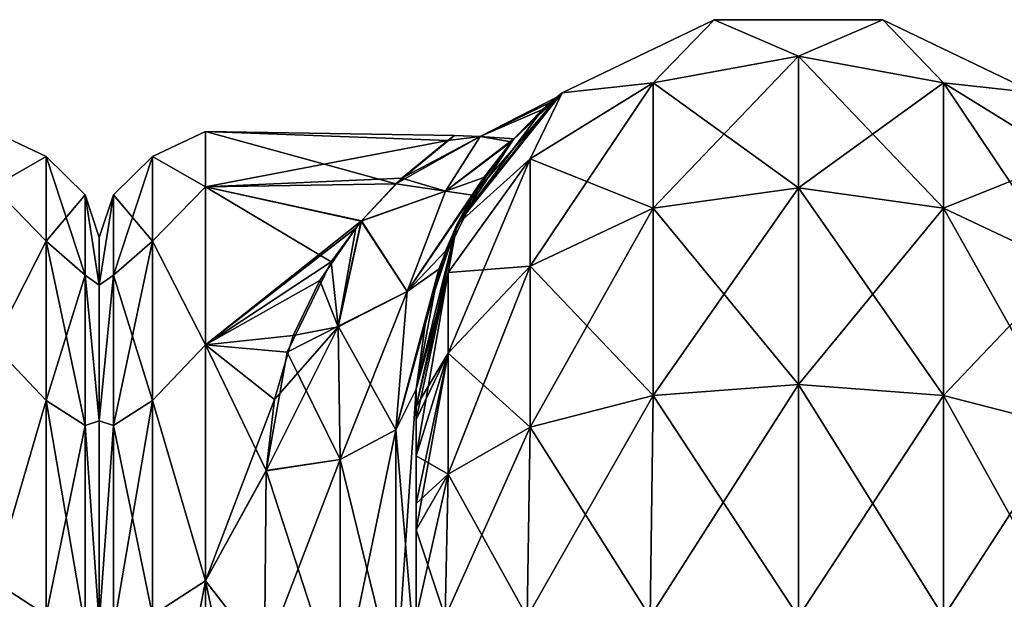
# Model space of a CAD drawing. Extents: x -23 to 470, y -1800 to 0.
# Tile 224 of 243: x 365 to 398, y -19 to 0. Entities that reach past the tile are written whole.
import ezdxf

# ---------------------------------------------------------------- set-up
doc = ezdxf.new("R2010")
doc.units = 0
doc.header["$LTSCALE"] = 61.050099
for name, color, linetype in [('363', 7, 'CONTINUOUS'), ('398', 7, 'CONTINUOUS'), ('422', 7, 'CONTINUOUS'), ('426', 7, 'CONTINUOUS'), ('427', 7, 'CONTINUOUS'), ('440', 7, 'CONTINUOUS'), ('441', 7, 'CONTINUOUS'), ('442', 7, 'CONTINUOUS'), ('450', 7, 'CONTINUOUS'), ('451', 7, 'CONTINUOUS'), ('452', 7, 'CONTINUOUS'), ('456', 7, 'CONTINUOUS')]:
    doc.layers.add(name, color=color, linetype=linetype)

msp = doc.modelspace()

# ---------------------------------------------------------------- linework, layer by layer
at = {"layer": '363', "linetype": 'CONTINUOUS'}
for points in [[(368, -7.5, 0), (368, -9.067, 7.854), (368, -48.5, 0), (368, -7.5, 0)], [(368, -9.068, -7.855), (368, -7.5, 0), (368, -46.933, -7.854), (368, -9.068, -7.855)], [(368, -46.933, -7.854), (368, -7.5, 0), (368, -48.5, 0), (368, -46.933, -7.854)], [(368, -9.067, 7.854), (368, -13.536, 14.522), (368, -46.932, 7.855), (368, -9.067, 7.854)], [(368, -48.5, 0), (368, -9.067, 7.854), (368, -46.932, 7.855), (368, -48.5, 0)], [(368, -13.536, -14.522), (368, -9.068, -7.855), (368, -42.464, -14.522), (368, -13.536, -14.522)], [(368, -42.464, -14.522), (368, -9.068, -7.855), (368, -46.933, -7.854), (368, -42.464, -14.522)], [(368, -13.536, 14.522), (368, -20.235, 18.966), (368, -42.464, 14.522), (368, -13.536, 14.522)], [(368, -46.932, 7.855), (368, -13.536, 14.522), (368, -42.464, 14.522), (368, -46.932, 7.855)], [(368, -20.234, -18.966), (368, -13.536, -14.522), (368, -35.765, -18.966), (368, -20.234, -18.966)], [(368, -35.765, -18.966), (368, -13.536, -14.522), (368, -42.464, -14.522), (368, -35.765, -18.966)]]:
    msp.add_3dface(points, dxfattribs=at)
at = {"layer": '398', "linetype": 'CONTINUOUS'}
for points in [[(364.5, -5.827, -9.184), (364.5, -4, 0), (366.25, -4.826, -4.086), (364.5, -5.827, -9.184)], [(364.5, -4, 0), (364.5, -5.827, 9.184), (366.25, -4.826, 4.086), (364.5, -4, 0)], [(364.5, -4, 0), (366.25, -4.826, 4.086), (366.25, -4.826, -4.086), (364.5, -4, 0)], [(364.5, -5.827, -9.184), (366.25, -4.826, -4.086), (366.25, -7.621, -11.766), (364.5, -5.827, -9.184)], [(364.5, -5.827, 9.184), (366.25, -7.621, 11.766), (366.25, -4.826, 4.086), (364.5, -5.827, 9.184)], [(367.532, -6.09, 3.863), (367.532, -6.09, -3.863), (366.25, -4.826, 4.086), (367.532, -6.09, 3.863)], [(366.25, -7.621, 11.766), (367.532, -6.09, 3.863), (366.25, -4.826, 4.086), (366.25, -7.621, 11.766)], [(367.532, -6.09, -3.863), (367.532, -8.732, -11.124), (366.25, -4.826, -4.086), (367.532, -6.09, -3.863)], [(366.25, -4.826, 4.086), (367.532, -6.09, -3.863), (366.25, -4.826, -4.086), (366.25, -4.826, 4.086)], [(366.25, -4.826, -4.086), (367.532, -8.732, -11.124), (366.25, -7.621, -11.766), (366.25, -4.826, -4.086)], [(364.5, -11.029, -16.971), (364.5, -5.827, -9.184), (366.25, -7.621, -11.766), (364.5, -11.029, -16.971)], [(364.5, -5.827, 9.184), (364.5, -11.029, 16.971), (366.25, -7.621, 11.766), (364.5, -5.827, 9.184)], [(367.532, -8.732, 11.124), (367.532, -6.09, 3.863), (366.25, -7.621, 11.766), (367.532, -8.732, 11.124)], [(368, -9.067, 7.854), (368, -7.5, 0), (367.532, -6.09, 3.863), (368, -9.067, 7.854)], [(367.532, -8.732, 11.124), (368, -9.067, 7.854), (367.532, -6.09, 3.863), (367.532, -8.732, 11.124)], [(368, -7.5, 0), (368, -9.068, -7.855), (367.532, -6.09, -3.863), (368, -7.5, 0)], [(367.532, -6.09, 3.863), (368, -7.5, 0), (367.532, -6.09, -3.863), (367.532, -6.09, 3.863)], [(367.532, -6.09, -3.863), (368, -9.068, -7.855), (367.532, -8.732, -11.124), (367.532, -6.09, -3.863)], [(364.5, -11.029, -16.971), (366.25, -7.621, -11.766), (366.25, -12.875, -18.026), (364.5, -11.029, -16.971)], [(364.5, -11.029, 16.971), (366.25, -12.875, 18.026), (366.25, -7.621, 11.766), (364.5, -11.029, 16.971)], [(366.25, -12.875, 18.026), (367.532, -8.732, 11.124), (366.25, -7.621, 11.766), (366.25, -12.875, 18.026)], [(367.532, -8.732, -11.124), (367.532, -13.699, -17.043), (366.25, -7.621, -11.766), (367.532, -8.732, -11.124)], [(366.25, -7.621, -11.766), (367.532, -13.699, -17.043), (366.25, -12.875, -18.026), (366.25, -7.621, -11.766)], [(367.532, -13.699, 17.043), (367.532, -8.732, 11.124), (366.25, -12.875, 18.026), (367.532, -13.699, 17.043)], [(368, -13.536, 14.522), (368, -9.067, 7.854), (367.532, -8.732, 11.124), (368, -13.536, 14.522)], [(367.532, -13.699, 17.043), (368, -13.536, 14.522), (367.532, -8.732, 11.124), (367.532, -13.699, 17.043)], [(368, -9.068, -7.855), (368, -13.536, -14.522), (367.532, -8.732, -11.124), (368, -9.068, -7.855)], [(367.532, -8.732, -11.124), (368, -13.536, -14.522), (367.532, -13.699, -17.043), (367.532, -8.732, -11.124)], [(364.5, -18.816, -22.173), (364.5, -11.029, -16.971), (366.25, -12.875, -18.026), (364.5, -18.816, -22.173)], [(364.5, -11.029, 16.971), (364.5, -18.816, 22.173), (366.25, -12.875, 18.026), (364.5, -11.029, 16.971)], [(364.5, -18.816, -22.173), (366.25, -12.875, -18.026), (366.25, -19.952, -22.112), (364.5, -18.816, -22.173)], [(364.5, -18.816, 22.173), (366.25, -19.952, 22.112), (366.25, -12.875, 18.026), (364.5, -18.816, 22.173)], [(366.25, -19.952, 22.112), (367.532, -13.699, 17.043), (366.25, -12.875, 18.026), (366.25, -19.952, 22.112)], [(367.532, -13.699, -17.043), (367.532, -20.391, -20.907), (366.25, -12.875, -18.026), (367.532, -13.699, -17.043)], [(366.25, -12.875, -18.026), (367.532, -20.391, -20.907), (366.25, -19.952, -22.112), (366.25, -12.875, -18.026)], [(368, -20.235, 18.966), (368, -13.536, 14.522), (367.532, -13.699, 17.043), (368, -20.235, 18.966)], [(368, -13.536, -14.522), (368, -20.234, -18.966), (367.532, -13.699, -17.043), (368, -13.536, -14.522)], [(367.532, -20.391, 20.907), (367.532, -13.699, 17.043), (366.25, -19.952, 22.112), (367.532, -20.391, 20.907)], [(367.532, -20.391, 20.907), (368, -20.235, 18.966), (367.532, -13.699, 17.043), (367.532, -20.391, 20.907)], [(367.532, -13.699, -17.043), (368, -20.234, -18.966), (367.532, -20.391, -20.907), (367.532, -13.699, -17.043)], [(364.5, -28, -24), (364.5, -18.816, -22.173), (366.25, -28, -23.531), (364.5, -28, -24)], [(366.25, -28, -23.531), (364.5, -18.816, -22.173), (366.25, -19.952, -22.112), (366.25, -28, -23.531)], [(364.5, -18.816, 22.173), (364.5, -28, 24), (366.25, -19.952, 22.112), (364.5, -18.816, 22.173)]]:
    msp.add_3dface(points, dxfattribs=at)
at = {"layer": '422', "linetype": 'CONTINUOUS'}
for points in [[(378.45, -51.35, -40.998), (378.45, -52.918, -33.144), (378.45, -12.5, -54), (378.45, -51.35, -40.998)], [(378.45, -12.5, -54), (378.45, -52.918, -33.144), (378.45, -31.825, -28.742), (378.45, -12.5, -54)], [(378.45, -52.917, -48.852), (378.45, -51.35, -40.998), (378.45, -12.5, -54), (378.45, -52.917, -48.852)], [(378.45, -57.384, -55.52), (378.45, -52.917, -48.852), (378.45, -12.5, -54), (378.45, -57.384, -55.52)], [(378.45, -13.067, -56.86), (378.45, -57.384, -55.52), (378.45, -12.5, -54), (378.45, -13.067, -56.86)], [(378.45, -12.5, -24.51), (378.45, -12.5, -54), (378.45, -21.766, -28.319), (378.45, -12.5, -24.51)], [(378.45, -21.766, -28.319), (378.45, -12.5, -54), (378.45, -31.825, -28.742), (378.45, -21.766, -28.319)], [(378.45, -12.5, 54), (378.45, -12.5, 24.51), (378.45, -52.918, 48.856), (378.45, -12.5, 54)], [(378.45, -52.918, 48.856), (378.45, -12.5, 24.51), (378.45, -51.35, 41.002), (378.45, -52.918, 48.856)], [(378.45, -51.35, 41.002), (378.45, -12.5, 24.51), (378.45, -21.765, 28.319), (378.45, -51.35, 41.002)], [(378.45, -13.067, 56.86), (378.45, -12.5, 54), (378.45, -57.387, 55.523), (378.45, -13.067, 56.86)], [(378.45, -57.387, 55.523), (378.45, -12.5, 54), (378.45, -52.918, 48.856), (378.45, -57.387, 55.523)], [(378.45, -13.5, -57.734), (378.45, -57.384, -55.52), (378.45, -13.067, -56.86), (378.45, -13.5, -57.734)], [(378.45, -13.5, 57.734), (378.45, -13.067, 56.86), (378.45, -64.083, 59.966), (378.45, -13.5, 57.734)], [(378.45, -64.083, 59.966), (378.45, -13.067, 56.86), (378.45, -57.387, 55.523), (378.45, -64.083, 59.966)], [(378.45, -14.695, -59.301), (378.45, -57.384, -55.52), (378.45, -13.5, -57.734), (378.45, -14.695, -59.301)], [(378.45, -14.695, 59.301), (378.45, -13.5, 57.734), (378.45, -64.083, 59.966), (378.45, -14.695, 59.301)], [(378.45, -64.08, -59.965), (378.45, -57.384, -55.52), (378.45, -14.695, -59.301), (378.45, -64.08, -59.965)], [(378.45, -16.266, -60.5), (378.45, -64.08, -59.965), (378.45, -14.695, -59.301), (378.45, -16.266, -60.5)], [(378.45, -16.266, 60.5), (378.45, -14.695, 59.301), (378.45, -64.083, 59.966), (378.45, -16.266, 60.5)], [(378.45, -17.135, -60.931), (378.45, -64.08, -59.965), (378.45, -16.266, -60.5), (378.45, -17.135, -60.931)], [(378.45, -17.135, 60.931), (378.45, -16.266, 60.5), (378.45, -71.85, 61.5), (378.45, -17.135, 60.931)], [(378.45, -71.85, 61.5), (378.45, -16.266, 60.5), (378.45, -64.083, 59.966), (378.45, -71.85, 61.5)], [(378.45, -20, -61.5), (378.45, -64.08, -59.965), (378.45, -17.135, -60.931), (378.45, -20, -61.5)], [(378.45, -20, 61.5), (378.45, -17.135, 60.931), (378.45, -71.85, 61.5), (378.45, -20, 61.5)]]:
    msp.add_3dface(points, dxfattribs=at)
at = {"layer": '426', "linetype": 'CONTINUOUS'}
for points in [[(368, -7.5, 0), (368, -9.067, -7.854), (368, -48.5, 0), (368, -7.5, 0)], [(368, -9.068, 7.855), (368, -7.5, 0), (368, -46.933, 7.854), (368, -9.068, 7.855)], [(368, -46.933, 7.854), (368, -7.5, 0), (368, -48.5, 0), (368, -46.933, 7.854)], [(368, -9.067, -7.854), (368, -13.536, -14.522), (368, -46.932, -7.855), (368, -9.067, -7.854)], [(368, -48.5, 0), (368, -9.067, -7.854), (368, -46.932, -7.855), (368, -48.5, 0)], [(368, -13.536, 14.522), (368, -9.068, 7.855), (368, -42.464, 14.522), (368, -13.536, 14.522)], [(368, -42.464, 14.522), (368, -9.068, 7.855), (368, -46.933, 7.854), (368, -42.464, 14.522)], [(368, -13.536, -14.522), (368, -20.235, -18.966), (368, -42.464, -14.522), (368, -13.536, -14.522)], [(368, -46.932, -7.855), (368, -13.536, -14.522), (368, -42.464, -14.522), (368, -46.932, -7.855)], [(368, -20.234, 18.966), (368, -13.536, 14.522), (368, -35.765, 18.966), (368, -20.234, 18.966)], [(368, -35.765, 18.966), (368, -13.536, 14.522), (368, -42.464, 14.522), (368, -35.765, 18.966)]]:
    msp.add_3dface(points, dxfattribs=at)
at = {"layer": '427', "linetype": 'CONTINUOUS'}
for points in [[(371.5, -4, 0), (371.5, -5.827, 9.184), (379.49, -4.302, 3.793), (371.5, -4, 0)], [(371.5, -5.827, -9.184), (371.5, -4, 0), (377.779, -5.73, -8.948), (371.5, -5.827, -9.184)], [(377.779, -5.73, -8.948), (371.5, -4, 0), (379.71, -4.135, -2.541), (377.779, -5.73, -8.948)], [(379.71, -4.135, -2.541), (371.5, -4, 0), (379.49, -4.302, 3.793), (379.71, -4.135, -2.541)], [(379.49, -4.302, 3.793), (371.5, -5.827, 9.184), (377.979, -5.543, 8.467), (379.49, -4.302, 3.793)], [(377.979, -5.543, 8.467), (371.5, -5.827, 9.184), (376.65, -6.944, 11.517), (377.979, -5.543, 8.467)], [(376.639, -6.955, -11.538), (371.5, -5.827, -9.184), (377.779, -5.73, -8.948), (376.639, -6.955, -11.538)], [(371.5, -5.827, 9.184), (371.5, -11.029, 16.971), (376.65, -6.944, 11.517), (371.5, -5.827, 9.184)], [(371.5, -11.029, -16.971), (371.5, -5.827, -9.184), (375.646, -8.299, -13.707), (371.5, -11.029, -16.971)], [(375.646, -8.299, -13.707), (371.5, -5.827, -9.184), (376.639, -6.955, -11.538), (375.646, -8.299, -13.707)], [(376.65, -6.944, 11.517), (371.5, -11.029, 16.971), (376.453, -7.184, 11.946), (376.65, -6.944, 11.517)], [(376.453, -7.184, 11.946), (371.5, -11.029, 16.971), (375.272, -8.908, 14.542), (376.453, -7.184, 11.946)], [(374.193, -11.278, -17.216), (371.5, -11.029, -16.971), (375.646, -8.299, -13.707), (374.193, -11.278, -17.216)], [(375.272, -8.908, 14.542), (371.5, -11.029, 16.971), (374.396, -10.722, 16.658), (375.272, -8.908, 14.542)], [(374.396, -10.722, 16.658), (371.5, -11.029, 16.971), (373.778, -12.837, 18.603), (374.396, -10.722, 16.658)], [(371.5, -11.029, 16.971), (371.5, -18.816, 22.173), (373.778, -12.837, 18.603), (371.5, -11.029, 16.971)], [(371.5, -18.816, -22.173), (371.5, -11.029, -16.971), (373.5, -15.178, -20.288), (371.5, -18.816, -22.173)], [(373.5, -15.178, -20.288), (371.5, -11.029, -16.971), (374.193, -11.278, -17.216), (373.5, -15.178, -20.288)], [(373.778, -12.837, 18.603), (371.5, -18.816, 22.173), (373.5, -15.19, 20.295), (373.778, -12.837, 18.603)], [(373.447, -21.322, -23.052), (371.5, -18.816, -22.173), (373.5, -15.178, -20.288), (373.447, -21.322, -23.052)], [(373.5, -15.19, 20.295), (371.5, -18.816, 22.173), (373.447, -21.315, 23.05), (373.5, -15.19, 20.295)], [(371.5, -18.816, 22.173), (371.5, -28, 24), (373.447, -21.315, 23.05), (371.5, -18.816, 22.173)], [(371.5, -28, -24), (371.5, -18.816, -22.173), (373.45, -28, -24), (371.5, -28, -24)], [(373.45, -28, -24), (371.5, -18.816, -22.173), (373.447, -21.322, -23.052), (373.45, -28, -24)]]:
    msp.add_3dface(points, dxfattribs=at)
at = {"layer": '440', "linetype": 'CONTINUOUS'}
for points in [[(383.256, -2.727, -54), (388.268, -0.313, -54), (386.266, -2.396, -61.276), (383.256, -2.727, -54)], [(386.266, -2.396, -61.276), (388.268, -0.313, -54), (391.05, -1.516, -61.639), (386.266, -2.396, -61.276)], [(388.268, -0.313, -54), (393.832, -0.313, -54), (391.05, -1.516, -61.639), (388.268, -0.313, -54)], [(391.05, -1.516, -61.639), (393.832, -0.313, -54), (395.834, -2.396, -61.276), (391.05, -1.516, -61.639)], [(393.832, -0.313, -54), (398.844, -2.727, -54), (395.834, -2.396, -61.276), (393.832, -0.313, -54)], [(386.266, -2.396, -61.276), (391.05, -1.516, -61.639), (386.266, -6.525, -67.464), (386.266, -2.396, -61.276)], [(391.05, -1.516, -61.639), (391.05, -5.852, -68.137), (386.266, -6.525, -67.464), (391.05, -1.516, -61.639)], [(391.05, -1.516, -61.639), (395.834, -2.396, -61.276), (391.05, -5.852, -68.137), (391.05, -1.516, -61.639)], [(382.211, -4.9, -60.241), (383.256, -2.727, -54), (386.266, -2.396, -61.276), (382.211, -4.9, -60.241)], [(382.211, -4.9, -60.241), (386.266, -2.396, -61.276), (382.211, -8.442, -65.549), (382.211, -4.9, -60.241)], [(386.266, -2.396, -61.276), (386.266, -6.525, -67.464), (382.211, -8.442, -65.549), (386.266, -2.396, -61.276)], [(395.834, -2.396, -61.276), (395.834, -6.525, -67.464), (391.05, -5.852, -68.137), (395.834, -2.396, -61.276)], [(395.834, -2.396, -61.276), (398.844, -2.727, -54), (399.889, -4.9, -60.241), (395.834, -2.396, -61.276)], [(395.834, -2.396, -61.276), (399.889, -4.9, -60.241), (395.834, -6.525, -67.464), (395.834, -2.396, -61.276)], [(379.788, -7.076, -54), (383.256, -2.727, -54), (382.211, -4.9, -60.241), (379.788, -7.076, -54)], [(379.502, -8.648, -58.692), (379.788, -7.076, -54), (382.211, -4.9, -60.241), (379.502, -8.648, -58.692)], [(379.502, -8.648, -58.692), (382.211, -4.9, -60.241), (379.502, -11.311, -62.682), (379.502, -8.648, -58.692)], [(382.211, -4.9, -60.241), (382.211, -8.442, -65.549), (379.502, -11.311, -62.682), (382.211, -4.9, -60.241)], [(399.889, -4.9, -60.241), (399.889, -8.442, -65.549), (395.834, -6.525, -67.464), (399.889, -4.9, -60.241)], [(391.05, -12.346, -72.478), (386.266, -12.71, -71.599), (391.05, -5.852, -68.137), (391.05, -12.346, -72.478)], [(391.05, -5.852, -68.137), (386.266, -12.71, -71.599), (386.266, -6.525, -67.464), (391.05, -5.852, -68.137)], [(395.834, -6.525, -67.464), (391.05, -12.346, -72.478), (391.05, -5.852, -68.137), (395.834, -6.525, -67.464)], [(386.266, -12.71, -71.599), (382.211, -13.747, -69.095), (386.266, -6.525, -67.464), (386.266, -12.71, -71.599)], [(386.266, -6.525, -67.464), (382.211, -13.747, -69.095), (382.211, -8.442, -65.549), (386.266, -6.525, -67.464)], [(395.834, -12.71, -71.599), (391.05, -12.346, -72.478), (395.834, -6.525, -67.464), (395.834, -12.71, -71.599)], [(399.889, -8.442, -65.549), (395.834, -12.71, -71.599), (395.834, -6.525, -67.464), (399.889, -8.442, -65.549)], [(378.45, -13.067, -56.86), (378.45, -12.5, -54), (379.788, -7.076, -54), (378.45, -13.067, -56.86)], [(378.45, -13.067, -56.86), (379.788, -7.076, -54), (379.502, -8.648, -58.692), (378.45, -13.067, -56.86)], [(378.45, -14.695, -59.301), (378.45, -13.5, -57.734), (379.502, -8.648, -58.692), (378.45, -14.695, -59.301)], [(378.45, -14.695, -59.301), (379.502, -8.648, -58.692), (379.502, -11.311, -62.682), (378.45, -14.695, -59.301)], [(378.45, -13.5, -57.734), (378.45, -13.067, -56.86), (379.502, -8.648, -58.692), (378.45, -13.5, -57.734)], [(382.211, -13.747, -69.095), (379.502, -15.299, -65.349), (382.211, -8.442, -65.549), (382.211, -13.747, -69.095)], [(382.211, -8.442, -65.549), (379.502, -15.299, -65.349), (379.502, -11.311, -62.682), (382.211, -8.442, -65.549)], [(399.889, -13.747, -69.095), (395.834, -12.71, -71.599), (399.889, -8.442, -65.549), (399.889, -13.747, -69.095)], [(378.45, -17.135, -60.931), (378.45, -16.266, -60.5), (379.502, -11.311, -62.682), (378.45, -17.135, -60.931)], [(379.502, -15.299, -65.349), (378.45, -17.135, -60.931), (379.502, -11.311, -62.682), (379.502, -15.299, -65.349)], [(378.45, -16.266, -60.5), (378.45, -14.695, -59.301), (379.502, -11.311, -62.682), (378.45, -16.266, -60.5)], [(391.05, -20, -74), (386.16, -20, -73.046), (391.05, -12.346, -72.478), (391.05, -20, -74)], [(391.05, -12.346, -72.478), (386.16, -20, -73.046), (386.266, -12.71, -71.599), (391.05, -12.346, -72.478)], [(395.834, -12.71, -71.599), (391.05, -20, -74), (391.05, -12.346, -72.478), (395.834, -12.71, -71.599)], [(386.16, -20, -73.046), (382.111, -20, -70.339), (386.266, -12.71, -71.599), (386.16, -20, -73.046)], [(386.266, -12.71, -71.599), (382.111, -20, -70.339), (382.211, -13.747, -69.095), (386.266, -12.71, -71.599)], [(395.834, -20, -73.048), (391.05, -20, -74), (395.834, -12.71, -71.599), (395.834, -20, -73.048)], [(399.889, -13.747, -69.095), (395.834, -20, -73.048), (395.834, -12.71, -71.599), (399.889, -13.747, -69.095)], [(382.111, -20, -70.339), (379.402, -20, -66.284), (382.211, -13.747, -69.095), (382.111, -20, -70.339)], [(382.211, -13.747, -69.095), (379.402, -20, -66.284), (379.502, -15.299, -65.349), (382.211, -13.747, -69.095)], [(399.889, -20, -70.339), (395.834, -20, -73.048), (399.889, -13.747, -69.095), (399.889, -20, -70.339)], [(378.45, -20, -61.5), (378.45, -17.135, -60.931), (379.502, -15.299, -65.349), (378.45, -20, -61.5)], [(379.402, -20, -66.284), (378.45, -20, -61.5), (379.502, -15.299, -65.349), (379.402, -20, -66.284)]]:
    msp.add_3dface(points, dxfattribs=at)
at = {"layer": '441', "linetype": 'CONTINUOUS'}
for points in [[(383.256, -2.727, 54), (388.268, -0.313, 54), (383.256, -2.727, -54), (383.256, -2.727, 54)], [(388.268, -0.313, 54), (388.268, -0.313, -54), (383.256, -2.727, -54), (388.268, -0.313, 54)], [(388.268, -0.313, 54), (393.832, -0.313, 54), (388.268, -0.313, -54), (388.268, -0.313, 54)], [(393.832, -0.313, 54), (393.832, -0.313, -54), (388.268, -0.313, -54), (393.832, -0.313, 54)], [(393.832, -0.313, 54), (398.844, -2.727, 54), (393.832, -0.313, -54), (393.832, -0.313, 54)], [(398.844, -2.727, 54), (398.844, -2.727, -54), (393.832, -0.313, -54), (398.844, -2.727, 54)], [(379.788, -7.076, 54), (383.256, -2.727, 54), (380.313, -6.1, 15.58), (379.788, -7.076, 54)], [(383.256, -2.727, -54), (379.788, -7.076, -54), (383.087, -2.865, -0.751), (383.256, -2.727, -54)], [(383.087, -2.865, -0.751), (379.788, -7.076, -54), (382.609, -3.28, -5.83), (383.087, -2.865, -0.751)], [(380.313, -6.1, 15.58), (383.256, -2.727, 54), (381.584, -4.336, 10.76), (380.313, -6.1, 15.58)], [(381.584, -4.336, 10.76), (383.256, -2.727, 54), (382.883, -3.037, 3.839), (381.584, -4.336, 10.76)], [(382.883, -3.037, 3.839), (383.256, -2.727, 54), (383.087, -2.865, -0.751), (382.883, -3.037, 3.839)], [(383.256, -2.727, 54), (383.256, -2.727, -54), (383.087, -2.865, -0.751), (383.256, -2.727, 54)], [(382.609, -3.28, -5.83), (379.788, -7.076, -54), (381.664, -4.245, -10.437), (382.609, -3.28, -5.83)], [(381.664, -4.245, -10.437), (379.788, -7.076, -54), (380.682, -5.518, -14.217), (381.664, -4.245, -10.437)], [(380.682, -5.518, -14.217), (379.788, -7.076, -54), (379.193, -8.543, -19.961), (380.682, -5.518, -14.217)], [(379.411, -7.942, 19.032), (379.788, -7.076, 54), (380.313, -6.1, 15.58), (379.411, -7.942, 19.032)], [(379.788, -7.076, -54), (378.45, -12.5, -54), (379.193, -8.543, -19.961), (379.788, -7.076, -54)], [(378.45, -12.5, 24.51), (378.45, -12.5, 54), (379.788, -7.076, 54), (378.45, -12.5, 24.51)], [(378.45, -12.5, 24.51), (379.788, -7.076, 54), (378.792, -10.053, 21.972), (378.45, -12.5, 24.51)], [(378.792, -10.053, 21.972), (379.788, -7.076, 54), (379.411, -7.942, 19.032), (378.792, -10.053, 21.972)], [(378.45, -12.5, -54), (378.45, -12.5, -24.51), (379.193, -8.543, -19.961), (378.45, -12.5, -54)]]:
    msp.add_3dface(points, dxfattribs=at)
at = {"layer": '442', "linetype": 'CONTINUOUS'}
for points in [[(388.268, -0.313, 54), (383.256, -2.727, 54), (386.266, -2.396, 61.276), (388.268, -0.313, 54)], [(391.05, -1.516, 61.639), (388.268, -0.313, 54), (386.266, -2.396, 61.276), (391.05, -1.516, 61.639)], [(393.832, -0.313, 54), (388.268, -0.313, 54), (391.05, -1.516, 61.639), (393.832, -0.313, 54)], [(395.834, -2.396, 61.276), (393.832, -0.313, 54), (391.05, -1.516, 61.639), (395.834, -2.396, 61.276)], [(398.844, -2.727, 54), (393.832, -0.313, 54), (395.834, -2.396, 61.276), (398.844, -2.727, 54)], [(391.05, -1.516, 61.639), (386.266, -2.396, 61.276), (391.05, -5.852, 68.137), (391.05, -1.516, 61.639)], [(395.834, -2.396, 61.276), (391.05, -1.516, 61.639), (395.834, -6.525, 67.464), (395.834, -2.396, 61.276)], [(395.834, -6.525, 67.464), (391.05, -1.516, 61.639), (391.05, -5.852, 68.137), (395.834, -6.525, 67.464)], [(386.266, -2.396, 61.276), (383.256, -2.727, 54), (382.211, -4.9, 60.241), (386.266, -2.396, 61.276)], [(386.266, -2.396, 61.276), (382.211, -4.9, 60.241), (386.266, -6.525, 67.464), (386.266, -2.396, 61.276)], [(391.05, -5.852, 68.137), (386.266, -2.396, 61.276), (386.266, -6.525, 67.464), (391.05, -5.852, 68.137)], [(399.889, -4.9, 60.241), (398.844, -2.727, 54), (395.834, -2.396, 61.276), (399.889, -4.9, 60.241)], [(399.889, -4.9, 60.241), (395.834, -2.396, 61.276), (399.889, -8.442, 65.549), (399.889, -4.9, 60.241)], [(399.889, -8.442, 65.549), (395.834, -2.396, 61.276), (395.834, -6.525, 67.464), (399.889, -8.442, 65.549)], [(383.256, -2.727, 54), (379.788, -7.076, 54), (382.211, -4.9, 60.241), (383.256, -2.727, 54)], [(382.211, -4.9, 60.241), (379.788, -7.076, 54), (379.502, -8.648, 58.692), (382.211, -4.9, 60.241)], [(382.211, -4.9, 60.241), (379.502, -8.648, 58.692), (382.211, -8.442, 65.549), (382.211, -4.9, 60.241)], [(386.266, -6.525, 67.464), (382.211, -4.9, 60.241), (382.211, -8.442, 65.549), (386.266, -6.525, 67.464)], [(391.05, -12.346, 72.478), (391.05, -5.852, 68.137), (386.266, -6.525, 67.464), (391.05, -12.346, 72.478)], [(391.05, -12.346, 72.478), (395.834, -12.71, 71.599), (391.05, -5.852, 68.137), (391.05, -12.346, 72.478)], [(395.834, -12.71, 71.599), (395.834, -6.525, 67.464), (391.05, -5.852, 68.137), (395.834, -12.71, 71.599)], [(386.266, -12.71, 71.599), (386.266, -6.525, 67.464), (382.211, -8.442, 65.549), (386.266, -12.71, 71.599)], [(386.266, -12.71, 71.599), (391.05, -12.346, 72.478), (386.266, -6.525, 67.464), (386.266, -12.71, 71.599)], [(395.834, -12.71, 71.599), (399.889, -13.747, 69.095), (395.834, -6.525, 67.464), (395.834, -12.71, 71.599)], [(399.889, -13.747, 69.095), (399.889, -8.442, 65.549), (395.834, -6.525, 67.464), (399.889, -13.747, 69.095)], [(379.788, -7.076, 54), (378.45, -12.5, 54), (379.502, -8.648, 58.692), (379.788, -7.076, 54)], [(378.45, -12.5, 54), (378.45, -13.067, 56.86), (379.502, -8.648, 58.692), (378.45, -12.5, 54)], [(379.502, -8.648, 58.692), (378.45, -13.067, 56.86), (379.502, -11.311, 62.682), (379.502, -8.648, 58.692)], [(382.211, -13.747, 69.095), (382.211, -8.442, 65.549), (379.502, -11.311, 62.682), (382.211, -13.747, 69.095)], [(382.211, -8.442, 65.549), (379.502, -8.648, 58.692), (379.502, -11.311, 62.682), (382.211, -8.442, 65.549)], [(382.211, -13.747, 69.095), (386.266, -12.71, 71.599), (382.211, -8.442, 65.549), (382.211, -13.747, 69.095)], [(378.45, -13.067, 56.86), (378.45, -13.5, 57.734), (379.502, -11.311, 62.682), (378.45, -13.067, 56.86)], [(378.45, -13.5, 57.734), (378.45, -14.695, 59.301), (379.502, -11.311, 62.682), (378.45, -13.5, 57.734)], [(378.45, -14.695, 59.301), (379.502, -15.299, 65.349), (379.502, -11.311, 62.682), (378.45, -14.695, 59.301)], [(379.502, -15.299, 65.349), (382.211, -13.747, 69.095), (379.502, -11.311, 62.682), (379.502, -15.299, 65.349)], [(386.266, -12.71, 71.599), (391.05, -20, 74), (391.05, -12.346, 72.478), (386.266, -12.71, 71.599)], [(391.05, -20, 74), (395.834, -20, 73.048), (391.05, -12.346, 72.478), (391.05, -20, 74)], [(391.05, -12.346, 72.478), (395.834, -20, 73.048), (395.834, -12.71, 71.599), (391.05, -12.346, 72.478)], [(382.211, -13.747, 69.095), (386.16, -20, 73.046), (386.266, -12.71, 71.599), (382.211, -13.747, 69.095)], [(386.16, -20, 73.046), (391.05, -20, 74), (386.266, -12.71, 71.599), (386.16, -20, 73.046)], [(395.834, -20, 73.048), (399.889, -20, 70.339), (395.834, -12.71, 71.599), (395.834, -20, 73.048)], [(395.834, -12.71, 71.599), (399.889, -20, 70.339), (399.889, -13.747, 69.095), (395.834, -12.71, 71.599)], [(379.502, -15.299, 65.349), (382.111, -20, 70.339), (382.211, -13.747, 69.095), (379.502, -15.299, 65.349)], [(382.111, -20, 70.339), (386.16, -20, 73.046), (382.211, -13.747, 69.095), (382.111, -20, 70.339)], [(378.45, -14.695, 59.301), (378.45, -16.266, 60.5), (379.502, -15.299, 65.349), (378.45, -14.695, 59.301)], [(378.45, -16.266, 60.5), (378.45, -17.135, 60.931), (379.502, -15.299, 65.349), (378.45, -16.266, 60.5)], [(378.45, -17.135, 60.931), (379.402, -20, 66.284), (379.502, -15.299, 65.349), (378.45, -17.135, 60.931)], [(379.402, -20, 66.284), (382.111, -20, 70.339), (379.502, -15.299, 65.349), (379.402, -20, 66.284)], [(378.45, -17.135, 60.931), (378.45, -20, 61.5), (379.402, -20, 66.284), (378.45, -17.135, 60.931)]]:
    msp.add_3dface(points, dxfattribs=at)
at = {"layer": '450', "linetype": 'CONTINUOUS'}
for points in [[(378.45, -21.765, 28.319), (378.45, -12.5, 24.51), (377.781, -22.301, 25.881), (378.45, -21.765, 28.319)], [(377.781, -22.301, 25.881), (378.45, -12.5, 24.51), (377.781, -13.836, 22.398), (377.781, -22.301, 25.881)], [(375.947, -22.695, 24.091), (377.781, -22.301, 25.881), (377.781, -13.836, 22.398), (375.947, -22.695, 24.091)], [(375.947, -22.695, 24.091), (377.781, -13.836, 22.398), (375.947, -14.815, 20.849), (375.947, -22.695, 24.091)], [(373.5, -15.19, 20.295), (373.447, -21.315, 23.05), (375.947, -14.815, 20.849), (373.5, -15.19, 20.295)], [(375.947, -14.815, 20.849), (373.447, -21.315, 23.05), (375.947, -22.695, 24.091), (375.947, -14.815, 20.849)]]:
    msp.add_3dface(points, dxfattribs=at)
at = {"layer": '451', "linetype": 'CONTINUOUS'}
for points in [[(382.883, -3.037, 3.839), (383.087, -2.865, -0.751), (380.563, -4.168, 3.616), (382.883, -3.037, 3.839)], [(383.087, -2.865, -0.751), (382.609, -3.28, -5.83), (380.563, -4.167, -3.609), (383.087, -2.865, -0.751)], [(380.563, -4.168, 3.616), (383.087, -2.865, -0.751), (380.563, -4.167, -3.609), (380.563, -4.168, 3.616)], [(381.584, -4.336, 10.76), (382.883, -3.037, 3.839), (380.563, -4.168, 3.616), (381.584, -4.336, 10.76)], [(382.609, -3.28, -5.83), (381.664, -4.245, -10.437), (380.563, -4.167, -3.609), (382.609, -3.28, -5.83)], [(377.779, -5.73, -8.948), (379.71, -4.135, -2.541), (380.563, -4.167, -3.609), (377.779, -5.73, -8.948)], [(377.779, -5.73, -8.948), (380.563, -4.167, -3.609), (379.413, -5.965, -10.684), (377.779, -5.73, -8.948)], [(379.49, -4.302, 3.793), (377.979, -5.543, 8.467), (380.563, -4.168, 3.616), (379.49, -4.302, 3.793)], [(377.979, -5.543, 8.467), (379.412, -5.966, 10.688), (380.563, -4.168, 3.616), (377.979, -5.543, 8.467)], [(379.412, -5.966, 10.688), (381.584, -4.336, 10.76), (380.563, -4.168, 3.616), (379.412, -5.966, 10.688)], [(380.563, -4.167, -3.609), (381.664, -4.245, -10.437), (379.413, -5.965, -10.684), (380.563, -4.167, -3.609)], [(379.71, -4.135, -2.541), (379.49, -4.302, 3.793), (380.563, -4.168, 3.616), (379.71, -4.135, -2.541)], [(379.71, -4.135, -2.541), (380.563, -4.168, 3.616), (380.563, -4.167, -3.609), (379.71, -4.135, -2.541)], [(380.313, -6.1, 15.58), (381.584, -4.336, 10.76), (379.412, -5.966, 10.688), (380.313, -6.1, 15.58)], [(381.664, -4.245, -10.437), (380.682, -5.518, -14.217), (379.413, -5.965, -10.684), (381.664, -4.245, -10.437)], [(380.682, -5.518, -14.217), (379.193, -8.543, -19.961), (378.15, -9.273, -17.139), (380.682, -5.518, -14.217)], [(379.413, -5.965, -10.684), (380.682, -5.518, -14.217), (378.15, -9.273, -17.139), (379.413, -5.965, -10.684)], [(376.639, -6.955, -11.538), (377.779, -5.73, -8.948), (379.413, -5.965, -10.684), (376.639, -6.955, -11.538)], [(377.979, -5.543, 8.467), (376.65, -6.944, 11.517), (379.412, -5.966, 10.688), (377.979, -5.543, 8.467)], [(376.639, -6.955, -11.538), (379.413, -5.965, -10.684), (378.15, -9.273, -17.139), (376.639, -6.955, -11.538)], [(376.65, -6.944, 11.517), (378.15, -9.275, 17.141), (379.412, -5.966, 10.688), (376.65, -6.944, 11.517)], [(378.15, -9.275, 17.141), (380.313, -6.1, 15.58), (379.412, -5.966, 10.688), (378.15, -9.275, 17.141)], [(379.411, -7.942, 19.032), (380.313, -6.1, 15.58), (378.15, -9.275, 17.141), (379.411, -7.942, 19.032)], [(375.646, -8.299, -13.707), (376.639, -6.955, -11.538), (375.873, -10.422, -16.619), (375.646, -8.299, -13.707)], [(376.65, -6.944, 11.517), (376.453, -7.184, 11.946), (375.871, -10.442, 16.642), (376.65, -6.944, 11.517)], [(378.15, -9.275, 17.141), (376.65, -6.944, 11.517), (375.871, -10.442, 16.642), (378.15, -9.275, 17.141)], [(376.639, -6.955, -11.538), (378.15, -9.273, -17.139), (375.873, -10.422, -16.619), (376.639, -6.955, -11.538)], [(376.453, -7.184, 11.946), (375.272, -8.908, 14.542), (375.871, -10.442, 16.642), (376.453, -7.184, 11.946)], [(378.792, -10.053, 21.972), (379.411, -7.942, 19.032), (377.781, -13.836, 22.398), (378.792, -10.053, 21.972)], [(377.781, -13.836, 22.398), (379.411, -7.942, 19.032), (378.15, -9.275, 17.141), (377.781, -13.836, 22.398)], [(374.193, -11.278, -17.216), (375.646, -8.299, -13.707), (375.873, -10.422, -16.619), (374.193, -11.278, -17.216)], [(379.193, -8.543, -19.961), (378.45, -12.5, -24.51), (377.781, -13.836, -22.398), (379.193, -8.543, -19.961)], [(379.193, -8.543, -19.961), (377.781, -13.836, -22.398), (378.15, -9.273, -17.139), (379.193, -8.543, -19.961)], [(375.272, -8.908, 14.542), (374.396, -10.722, 16.658), (375.871, -10.442, 16.642), (375.272, -8.908, 14.542)], [(375.947, -14.815, 20.849), (378.15, -9.275, 17.141), (375.871, -10.442, 16.642), (375.947, -14.815, 20.849)], [(378.15, -9.273, -17.139), (377.781, -13.836, -22.398), (375.873, -10.422, -16.619), (378.15, -9.273, -17.139)], [(375.947, -14.815, 20.849), (377.781, -13.836, 22.398), (378.15, -9.275, 17.141), (375.947, -14.815, 20.849)], [(378.45, -12.5, 24.51), (378.792, -10.053, 21.972), (377.781, -13.836, 22.398), (378.45, -12.5, 24.51)], [(373.778, -12.837, 18.603), (373.5, -15.19, 20.295), (375.871, -10.442, 16.642), (373.778, -12.837, 18.603)], [(373.5, -15.19, 20.295), (375.947, -14.815, 20.849), (375.871, -10.442, 16.642), (373.5, -15.19, 20.295)], [(374.396, -10.722, 16.658), (373.778, -12.837, 18.603), (375.871, -10.442, 16.642), (374.396, -10.722, 16.658)], [(375.947, -14.815, -20.849), (374.193, -11.278, -17.216), (375.873, -10.422, -16.619), (375.947, -14.815, -20.849)], [(377.781, -13.836, -22.398), (375.947, -14.815, -20.849), (375.873, -10.422, -16.619), (377.781, -13.836, -22.398)], [(373.5, -15.178, -20.288), (374.193, -11.278, -17.216), (375.947, -14.815, -20.849), (373.5, -15.178, -20.288)]]:
    msp.add_3dface(points, dxfattribs=at)
at = {"layer": '452', "linetype": 'CONTINUOUS'}
for points in [[(378.45, -12.5, -24.51), (378.45, -21.766, -28.319), (377.781, -13.836, -22.398), (378.45, -12.5, -24.51)], [(375.947, -14.815, -20.849), (377.781, -13.836, -22.398), (377.781, -22.301, -25.881), (375.947, -14.815, -20.849)], [(377.781, -13.836, -22.398), (378.45, -21.766, -28.319), (377.781, -22.301, -25.881), (377.781, -13.836, -22.398)], [(375.947, -22.695, -24.091), (373.5, -15.178, -20.288), (375.947, -14.815, -20.849), (375.947, -22.695, -24.091)], [(375.947, -22.695, -24.091), (375.947, -14.815, -20.849), (377.781, -22.301, -25.881), (375.947, -22.695, -24.091)], [(373.447, -21.322, -23.052), (373.5, -15.178, -20.288), (375.947, -22.695, -24.091), (373.447, -21.322, -23.052)]]:
    msp.add_3dface(points, dxfattribs=at)
at = {"layer": '456', "linetype": 'CONTINUOUS'}
for points in [[(371.5, -5.827, 9.184), (371.5, -4, 0), (369.75, -4.826, 4.086), (371.5, -5.827, 9.184)], [(371.5, -4, 0), (371.5, -5.827, -9.184), (369.75, -4.826, -4.086), (371.5, -4, 0)], [(371.5, -4, 0), (369.75, -4.826, -4.086), (369.75, -4.826, 4.086), (371.5, -4, 0)], [(368.468, -6.09, -3.863), (368.468, -6.09, 3.863), (369.75, -4.826, -4.086), (368.468, -6.09, -3.863)], [(369.75, -7.621, -11.766), (368.468, -6.09, -3.863), (369.75, -4.826, -4.086), (369.75, -7.621, -11.766)], [(368.468, -6.09, 3.863), (368.468, -8.732, 11.124), (369.75, -4.826, 4.086), (368.468, -6.09, 3.863)], [(369.75, -4.826, -4.086), (368.468, -6.09, 3.863), (369.75, -4.826, 4.086), (369.75, -4.826, -4.086)], [(369.75, -4.826, 4.086), (368.468, -8.732, 11.124), (369.75, -7.621, 11.766), (369.75, -4.826, 4.086)], [(371.5, -5.827, 9.184), (369.75, -4.826, 4.086), (369.75, -7.621, 11.766), (371.5, -5.827, 9.184)], [(371.5, -5.827, -9.184), (369.75, -7.621, -11.766), (369.75, -4.826, -4.086), (371.5, -5.827, -9.184)], [(371.5, -11.029, 16.971), (371.5, -5.827, 9.184), (369.75, -7.621, 11.766), (371.5, -11.029, 16.971)], [(371.5, -5.827, -9.184), (371.5, -11.029, -16.971), (369.75, -7.621, -11.766), (371.5, -5.827, -9.184)], [(368, -9.067, -7.854), (368, -7.5, 0), (368.468, -6.09, -3.863), (368, -9.067, -7.854)], [(368.468, -8.732, -11.124), (368, -9.067, -7.854), (368.468, -6.09, -3.863), (368.468, -8.732, -11.124)], [(368, -7.5, 0), (368, -9.068, 7.855), (368.468, -6.09, 3.863), (368, -7.5, 0)], [(368.468, -6.09, -3.863), (368, -7.5, 0), (368.468, -6.09, 3.863), (368.468, -6.09, -3.863)], [(368.468, -6.09, 3.863), (368, -9.068, 7.855), (368.468, -8.732, 11.124), (368.468, -6.09, 3.863)], [(368.468, -8.732, -11.124), (368.468, -6.09, -3.863), (369.75, -7.621, -11.766), (368.468, -8.732, -11.124)], [(369.75, -12.875, -18.026), (368.468, -8.732, -11.124), (369.75, -7.621, -11.766), (369.75, -12.875, -18.026)], [(368.468, -8.732, 11.124), (368.468, -13.699, 17.043), (369.75, -7.621, 11.766), (368.468, -8.732, 11.124)], [(369.75, -7.621, 11.766), (368.468, -13.699, 17.043), (369.75, -12.875, 18.026), (369.75, -7.621, 11.766)], [(371.5, -11.029, 16.971), (369.75, -7.621, 11.766), (369.75, -12.875, 18.026), (371.5, -11.029, 16.971)], [(371.5, -11.029, -16.971), (369.75, -12.875, -18.026), (369.75, -7.621, -11.766), (371.5, -11.029, -16.971)], [(368, -13.536, -14.522), (368, -9.067, -7.854), (368.468, -8.732, -11.124), (368, -13.536, -14.522)], [(368.468, -13.699, -17.043), (368, -13.536, -14.522), (368.468, -8.732, -11.124), (368.468, -13.699, -17.043)], [(368, -9.068, 7.855), (368, -13.536, 14.522), (368.468, -8.732, 11.124), (368, -9.068, 7.855)], [(368.468, -8.732, 11.124), (368, -13.536, 14.522), (368.468, -13.699, 17.043), (368.468, -8.732, 11.124)], [(368.468, -13.699, -17.043), (368.468, -8.732, -11.124), (369.75, -12.875, -18.026), (368.468, -13.699, -17.043)], [(371.5, -18.816, 22.173), (371.5, -11.029, 16.971), (369.75, -12.875, 18.026), (371.5, -18.816, 22.173)], [(371.5, -11.029, -16.971), (371.5, -18.816, -22.173), (369.75, -12.875, -18.026), (371.5, -11.029, -16.971)], [(369.75, -19.952, -22.112), (368.468, -13.699, -17.043), (369.75, -12.875, -18.026), (369.75, -19.952, -22.112)], [(368.468, -13.699, 17.043), (368.468, -20.391, 20.907), (369.75, -12.875, 18.026), (368.468, -13.699, 17.043)], [(369.75, -12.875, 18.026), (368.468, -20.391, 20.907), (369.75, -19.952, 22.112), (369.75, -12.875, 18.026)], [(371.5, -18.816, 22.173), (369.75, -12.875, 18.026), (369.75, -19.952, 22.112), (371.5, -18.816, 22.173)], [(371.5, -18.816, -22.173), (369.75, -19.952, -22.112), (369.75, -12.875, -18.026), (371.5, -18.816, -22.173)], [(368, -20.235, -18.966), (368, -13.536, -14.522), (368.468, -13.699, -17.043), (368, -20.235, -18.966)], [(368, -13.536, 14.522), (368, -20.234, 18.966), (368.468, -13.699, 17.043), (368, -13.536, 14.522)], [(368.468, -20.391, -20.907), (368, -20.235, -18.966), (368.468, -13.699, -17.043), (368.468, -20.391, -20.907)], [(368.468, -13.699, 17.043), (368, -20.234, 18.966), (368.468, -20.391, 20.907), (368.468, -13.699, 17.043)], [(368.468, -20.391, -20.907), (368.468, -13.699, -17.043), (369.75, -19.952, -22.112), (368.468, -20.391, -20.907)], [(371.5, -28, 24), (371.5, -18.816, 22.173), (369.75, -28, 23.531), (371.5, -28, 24)], [(369.75, -28, 23.531), (371.5, -18.816, 22.173), (369.75, -19.952, 22.112), (369.75, -28, 23.531)], [(371.5, -18.816, -22.173), (371.5, -28, -24), (369.75, -19.952, -22.112), (371.5, -18.816, -22.173)]]:
    msp.add_3dface(points, dxfattribs=at)

doc.saveas('drawing.dxf')
